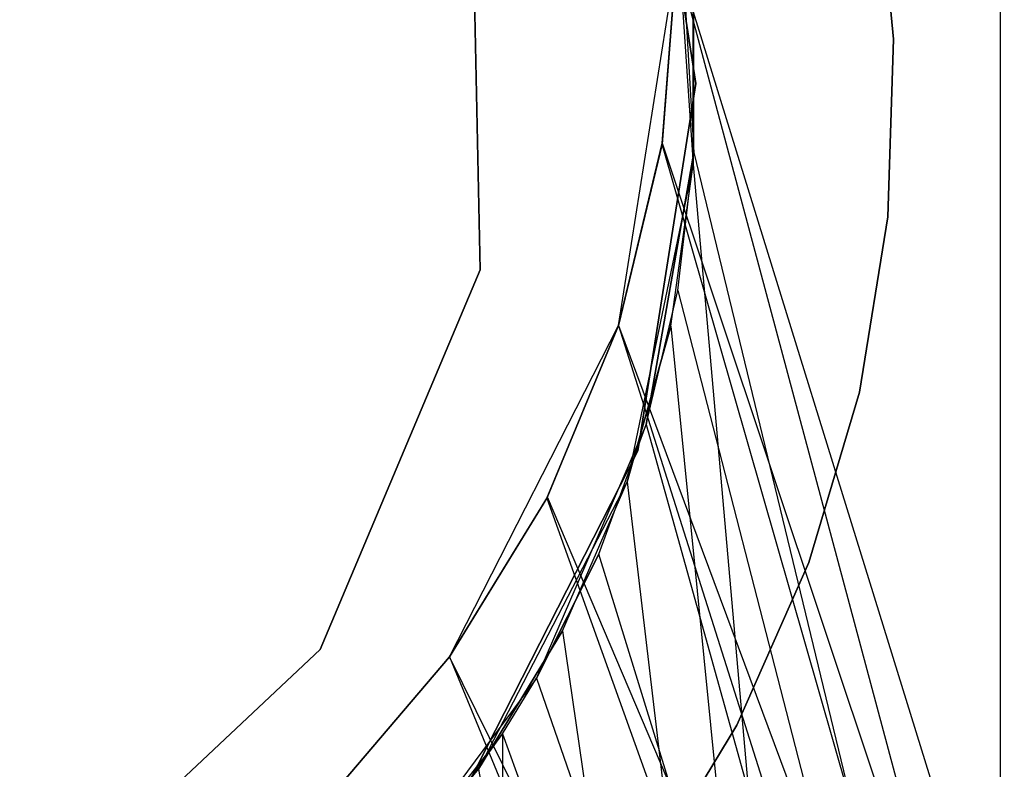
# Model space of a CAD drawing. Extents: x 0.1 to 12.1, y -6 to 6.
# Tile 59 of 181: x 6.194 to 6.443, y -0.173 to 0.016. Entities that reach past the tile are written whole.
import ezdxf

# ---------------------------------------------------------------- set-up
doc = ezdxf.new("R2010")
doc.units = 0
doc.header["$LTSCALE"] = 2.54
doc.layers.get('0').update_dxf_attribs({"linetype": 'CONTINUOUS'})

# ---------------------------------------------------------------- blocks, each defined once
blk = doc.blocks.new('DROPS_COLOR_C_STL')
at = {"color": 0}
for p, q in [((6.44165, 0.9, 26.53297), (6.44165, -0.9, 26.53297)), ((6.44165, 0.9, 26.53297), (6.44165, -0.9, 26.53297)), ((6.35022, 0.09271, 12.10455), (6.36491, 0, 12.10455)), ((6.36491, 0, 11.30455), (6.35022, 0.09271, 11.30455)), ((6.35022, 0.09271, 12.10455), (6.36491, 0, 12.10455)), ((6.36491, 0, 11.30455), (6.35022, 0.09271, 11.30455)), ((6.35863, 0.06104, 32.52113), (6.36421, -0.02047, 32.52113)), ((6.35863, 0.06104, 32.52113), (6.36421, -0.02047, 32.52113)), ((6.31045, -0.047, 14.86256), (6.30834, 0.05693, 14.86256)), ((6.30834, 0.05693, 166.66256), (6.31045, -0.047, 166.66256)), ((6.31045, -0.047, 14.86256), (6.30834, 0.05693, 14.86256)), ((6.30834, 0.05693, 166.66256), (6.31045, -0.047, 166.66256)), ((6.41042, 0.05586, 35.52113), (6.41473, 0.01122, 35.52113)), ((6.41473, 0.01122, 32.52113), (6.41042, 0.05586, 32.52113)), ((6.41473, 0.01122, 32.52113), (6.41042, 0.05586, 32.52113)), ((6.41042, 0.05586, 35.52113), (6.41473, 0.01122, 35.52113)), ((6.41042, 0.05586, 15.10455), (6.41473, 0.01122, 15.10455)), ((6.41473, 0.01122, 12.10455), (6.41042, 0.05586, 12.10455)), ((6.41473, 0.01122, 12.10455), (6.41042, 0.05586, 12.10455)), ((6.41042, 0.05586, 15.10455), (6.41473, 0.01122, 15.10455)), ((6.36035, 0.05209, 39.52568), (6.3644, -0.01744, 39.52568)), ((6.36035, 0.05209, 39.52568), (6.3644, -0.01744, 39.52568)), ((6.34537, -0.06102, 26.50141), (6.36005, 0.03169, 14.5157)), ((6.34537, -0.06102, 26.50141), (6.36005, 0.03169, 14.5157)), ((6.36005, 0.03169, 26.50069), (6.35634, -0.01532, 26.50087)), ((6.35634, -0.01532, 26.50087), (6.36005, 0.03169, 14.5157)), ((6.35634, -0.01532, 26.50087), (6.36005, 0.03169, 14.5157)), ((6.36005, 0.03169, 26.50069), (6.35634, -0.01532, 26.50087)), ((6.35638, -0.01508, 14.51552), (6.36005, 0.03169, 14.5157)), ((6.35638, -0.01508, 14.51552), (6.36005, 0.03169, 14.5157)), ((6.36005, 0.03169, 14.5157), (6.60093, -0.74735, 14.53262)), ((6.36005, 0.03169, 14.5157), (6.60093, -0.74735, 14.53262)), ((6.60097, -0.86832, 26.48376), (6.36005, 0.03169, 26.50069)), ((6.60097, -0.86832, 26.48376), (6.36005, 0.03169, 26.50069)), ((6.36421, -0.02047, 26.5286), (6.36421, 0.02043, 26.5286)), ((6.36421, 0.02043, 26.5286), (6.36421, -0.02047, 32.52113)), ((6.36421, 0.02043, 26.5286), (6.36421, -0.02047, 32.52113)), ((6.36421, -0.02047, 26.5286), (6.36421, 0.02043, 26.5286)), ((6.3644, -0.01744, 35.53691), (6.3644, 0.01744, 35.53691)), ((6.3644, -0.01744, 39.52568), (6.3644, 0.01744, 35.53691)), ((6.3644, -0.01744, 35.53691), (6.3644, 0.01744, 35.53691)), ((6.3644, -0.01744, 39.52568), (6.3644, 0.01744, 35.53691)), ((6.41473, 0.01122, 35.52113), (6.41329, -0.03361, 35.52113)), ((6.41329, -0.03361, 32.52113), (6.41473, 0.01122, 32.52113)), ((6.41329, -0.03361, 32.52113), (6.41473, 0.01122, 32.52113)), ((6.41473, 0.01122, 35.52113), (6.41329, -0.03361, 35.52113)), ((6.41473, 0.01122, 15.10455), (6.41329, -0.03361, 15.10455)), ((6.41329, -0.03361, 12.10455), (6.41473, 0.01122, 12.10455)), ((6.41329, -0.03361, 12.10455), (6.41473, 0.01122, 12.10455)), ((6.41473, 0.01122, 15.10455), (6.41329, -0.03361, 15.10455)), ((6.41473, 0.01122, 32.52113), (6.41473, 0.01122, 35.52113)), ((6.41473, 0.01122, 32.52113), (6.41473, 0.01122, 35.52113)), ((6.41473, 0.01122, 12.10455), (6.41473, 0.01122, 15.10455)), ((6.41473, 0.01122, 12.10455), (6.41473, 0.01122, 15.10455)), ((6.36491, 0, 12.10455), (6.35022, -0.09271, 12.10455)), ((6.35022, -0.09271, 11.30455), (6.36491, 0, 11.30455)), ((6.36491, 0, 12.10455), (6.35022, -0.09271, 12.10455)), ((6.35022, -0.09271, 11.30455), (6.36491, 0, 11.30455)), ((6.36491, 0, 12.10455), (6.36491, 0, 11.30455)), ((6.36491, 0, 12.10455), (6.36491, 0, 11.30455)), ((6.34537, -0.06102, 14.51498), (6.35638, -0.01508, 14.51552)), ((6.34537, -0.06102, 14.51498), (6.35638, -0.01508, 14.51552)), ((6.34537, -0.06102, 26.50141), (6.35638, -0.01508, 14.51552)), ((6.34537, -0.06102, 26.50141), (6.35638, -0.01508, 14.51552)), ((6.35634, -0.01532, 26.50087), (6.34537, -0.06102, 26.50141)), ((6.35634, -0.01532, 26.50087), (6.34537, -0.06102, 26.50141)), ((6.60097, -0.86832, 26.48376), (6.35634, -0.01532, 26.50087)), ((6.60097, -0.86832, 26.48376), (6.35634, -0.01532, 26.50087)), ((6.35638, -0.01508, 14.51552), (6.60093, -0.74735, 14.53262)), ((6.35638, -0.01508, 14.51552), (6.60093, -0.74735, 14.53262)), ((6.3644, -0.01744, 39.52568), (6.3523, -0.08604, 39.52568)), ((6.3523, -0.08604, 39.52568), (6.3644, -0.01744, 35.53691)), ((6.3523, -0.08604, 39.52568), (6.3644, -0.01744, 35.53691)), ((6.3644, -0.01744, 39.52568), (6.3523, -0.08604, 39.52568)), ((6.36032, -0.05223, 35.5366), (6.3644, -0.01744, 35.53691)), ((6.36032, -0.05223, 35.5366), (6.3644, -0.01744, 35.53691)), ((6.3644, -0.01744, 35.53691), (6.56624, -0.8516, 35.55722)), ((6.3644, -0.01744, 35.53691), (6.56624, -0.8516, 35.55722)), ((6.3644, -0.01744, 39.52568), (6.3644, -0.01744, 35.53691)), ((6.3644, -0.01744, 39.52568), (6.3644, -0.01744, 35.53691)), ((6.36421, -0.02047, 32.52113), (6.34758, -0.10046, 32.52113)), ((6.36421, -0.02047, 26.5286), (6.34758, -0.10046, 32.52113)), ((6.36421, -0.02047, 32.52113), (6.34758, -0.10046, 32.52113)), ((6.36421, -0.02047, 26.5286), (6.34758, -0.10046, 32.52113)), ((6.3586, -0.0612, 26.52832), (6.36421, -0.02047, 26.5286)), ((6.3586, -0.0612, 26.52832), (6.36421, -0.02047, 26.5286)), ((6.36421, -0.02047, 26.5286), (6.44165, -0.9, 26.53297)), ((6.36421, -0.02047, 26.5286), (6.44165, -0.9, 26.53297)), ((6.36421, -0.02047, 26.5286), (6.36421, -0.02047, 32.52113)), ((6.36421, -0.02047, 26.5286), (6.36421, -0.02047, 32.52113)), ((6.41329, -0.03361, 35.52113), (6.40613, -0.07788, 35.52113)), ((6.40613, -0.07788, 32.52113), (6.41329, -0.03361, 32.52113)), ((6.40613, -0.07788, 32.52113), (6.41329, -0.03361, 32.52113)), ((6.41329, -0.03361, 35.52113), (6.40613, -0.07788, 35.52113)), ((6.41329, -0.03361, 15.10455), (6.40613, -0.07788, 15.10455)), ((6.40613, -0.07788, 12.10455), (6.41329, -0.03361, 12.10455)), ((6.40613, -0.07788, 12.10455), (6.41329, -0.03361, 12.10455)), ((6.41329, -0.03361, 15.10455), (6.40613, -0.07788, 15.10455)), ((6.41329, -0.03361, 32.52113), (6.41329, -0.03361, 35.52113)), ((6.41329, -0.03361, 32.52113), (6.41329, -0.03361, 35.52113)), ((6.41329, -0.03361, 12.10455), (6.41329, -0.03361, 15.10455)), ((6.41329, -0.03361, 12.10455), (6.41329, -0.03361, 15.10455)), ((6.2701, -0.14281, 14.86256), (6.31045, -0.047, 14.86256)), ((6.31045, -0.047, 166.66256), (6.2701, -0.14281, 166.66256)), ((6.2701, -0.14281, 14.86256), (6.31045, -0.047, 14.86256)), ((6.31045, -0.047, 166.66256), (6.2701, -0.14281, 166.66256)), ((6.31045, -0.047, 14.86256), (6.31045, -0.047, 166.66256)), ((6.31045, -0.047, 14.86256), (6.31045, -0.047, 166.66256)), ((6.3523, -0.08604, 35.53602), (6.36032, -0.05223, 35.5366)), ((6.3523, -0.08604, 35.53602), (6.36032, -0.05223, 35.5366)), ((6.3523, -0.08604, 39.52568), (6.36032, -0.05223, 35.5366)), ((6.3523, -0.08604, 39.52568), (6.36032, -0.05223, 35.5366)), ((6.36032, -0.05223, 35.5366), (6.56624, -0.8516, 35.55722)), ((6.36032, -0.05223, 35.5366), (6.56624, -0.8516, 35.55722)), ((6.30275, -0.14465, 26.50328), (6.34537, -0.06102, 14.51498)), ((6.30275, -0.14465, 26.50328), (6.34537, -0.06102, 14.51498)), ((6.34537, -0.06102, 26.50141), (6.32729, -0.10463, 26.50224)), ((6.32729, -0.10463, 26.50224), (6.34537, -0.06102, 14.51498)), ((6.32729, -0.10463, 26.50224), (6.34537, -0.06102, 14.51498)), ((6.34537, -0.06102, 26.50141), (6.32729, -0.10463, 26.50224)), ((6.32743, -0.10435, 14.51416), (6.34537, -0.06102, 14.51498)), ((6.32743, -0.10435, 14.51416), (6.34537, -0.06102, 14.51498)), ((6.34537, -0.06102, 14.51498), (6.60093, -0.74735, 14.53262)), ((6.34537, -0.06102, 14.51498), (6.60093, -0.74735, 14.53262)), ((6.34537, -0.06102, 26.50141), (6.60097, -0.86832, 26.48376)), ((6.34537, -0.06102, 26.50141), (6.60097, -0.86832, 26.48376)), ((6.34537, -0.06102, 14.51498), (6.34537, -0.06102, 26.50141)), ((6.34537, -0.06102, 14.51498), (6.34537, -0.06102, 26.50141)), ((6.34758, -0.10046, 26.52779), (6.3586, -0.0612, 26.52832)), ((6.3586, -0.0612, 26.52832), (6.34758, -0.10046, 32.52113)), ((6.3586, -0.0612, 26.52832), (6.34758, -0.10046, 32.52113)), ((6.34758, -0.10046, 26.52779), (6.3586, -0.0612, 26.52832)), ((6.3586, -0.0612, 26.52832), (6.44165, -0.9, 26.53297)), ((6.3586, -0.0612, 26.52832), (6.44165, -0.9, 26.53297)), ((6.40613, -0.07788, 35.52113), (6.39337, -0.12088, 35.52113)), ((6.39337, -0.12088, 32.52113), (6.40613, -0.07788, 32.52113)), ((6.39337, -0.12088, 32.52113), (6.40613, -0.07788, 32.52113)), ((6.40613, -0.07788, 35.52113), (6.39337, -0.12088, 35.52113)), ((6.40613, -0.07788, 15.10455), (6.39337, -0.12088, 15.10455)), ((6.39337, -0.12088, 12.10455), (6.40613, -0.07788, 12.10455)), ((6.39337, -0.12088, 12.10455), (6.40613, -0.07788, 12.10455)), ((6.40613, -0.07788, 15.10455), (6.39337, -0.12088, 15.10455)), ((6.40613, -0.07788, 32.52113), (6.40613, -0.07788, 35.52113)), ((6.40613, -0.07788, 32.52113), (6.40613, -0.07788, 35.52113)), ((6.40613, -0.07788, 12.10455), (6.40613, -0.07788, 15.10455)), ((6.40613, -0.07788, 12.10455), (6.40613, -0.07788, 15.10455)), ((6.3523, -0.08604, 39.52568), (6.32471, -0.15, 39.52568)), ((6.3523, -0.08604, 35.53602), (6.32471, -0.15, 39.52568)), ((6.3523, -0.08604, 39.52568), (6.32471, -0.15, 39.52568)), ((6.3523, -0.08604, 35.53602), (6.32471, -0.15, 39.52568)), ((6.34042, -0.11872, 35.53518), (6.3523, -0.08604, 35.53602)), ((6.34042, -0.11872, 35.53518), (6.3523, -0.08604, 35.53602)), ((6.3523, -0.08604, 35.53602), (6.56624, -0.8516, 35.55722)), ((6.3523, -0.08604, 35.53602), (6.56624, -0.8516, 35.55722)), ((6.3523, -0.08604, 35.53602), (6.3523, -0.08604, 39.52568)), ((6.3523, -0.08604, 35.53602), (6.3523, -0.08604, 39.52568)), ((6.35022, -0.09271, 12.10455), (6.30761, -0.17634, 12.10455)), ((6.30761, -0.17634, 11.30455), (6.35022, -0.09271, 11.30455)), ((6.35022, -0.09271, 12.10455), (6.30761, -0.17634, 12.10455)), ((6.30761, -0.17634, 11.30455), (6.35022, -0.09271, 11.30455)), ((6.35022, -0.09271, 12.10455), (6.35022, -0.09271, 11.30455)), ((6.35022, -0.09271, 12.10455), (6.35022, -0.09271, 11.30455)), ((6.34758, -0.10046, 32.52113), (6.31, -0.173, 32.52113)), ((6.34758, -0.10046, 32.52113), (6.31, -0.173, 32.52113)), ((6.34758, -0.10046, 26.52779), (6.31, -0.173, 32.52113)), ((6.34758, -0.10046, 26.52779), (6.31, -0.173, 32.52113)), ((6.33123, -0.1381, 26.52704), (6.34758, -0.10046, 26.52779)), ((6.33123, -0.1381, 26.52704), (6.34758, -0.10046, 26.52779)), ((6.34758, -0.10046, 26.52779), (6.44165, -0.9, 26.53297)), ((6.34758, -0.10046, 26.52779), (6.44165, -0.9, 26.53297)), ((6.34758, -0.10046, 32.52113), (6.34758, -0.10046, 26.52779)), ((6.34758, -0.10046, 32.52113), (6.34758, -0.10046, 26.52779)), ((6.30275, -0.14465, 14.51311), (6.32743, -0.10435, 14.51416)), ((6.30275, -0.14465, 14.51311), (6.32743, -0.10435, 14.51416)), ((6.30275, -0.14465, 26.50328), (6.32743, -0.10435, 14.51416)), ((6.30275, -0.14465, 26.50328), (6.32743, -0.10435, 14.51416)), ((6.32729, -0.10463, 26.50224), (6.30275, -0.14465, 26.50328)), ((6.32729, -0.10463, 26.50224), (6.30275, -0.14465, 26.50328)), ((6.32729, -0.10463, 26.50224), (6.60097, -0.86832, 26.48376)), ((6.32729, -0.10463, 26.50224), (6.60097, -0.86832, 26.48376)), ((6.60093, -0.74735, 14.53262), (6.32743, -0.10435, 14.51416)), ((6.60093, -0.74735, 14.53262), (6.32743, -0.10435, 14.51416)), ((6.32471, -0.15, 35.53413), (6.34042, -0.11872, 35.53518)), ((6.34042, -0.11872, 35.53518), (6.32471, -0.15, 39.52568)), ((6.34042, -0.11872, 35.53518), (6.32471, -0.15, 39.52568)), ((6.32471, -0.15, 35.53413), (6.34042, -0.11872, 35.53518)), ((6.56624, -0.8516, 35.55722), (6.34042, -0.11872, 35.53518)), ((6.56624, -0.8516, 35.55722), (6.34042, -0.11872, 35.53518)), ((6.39337, -0.12088, 35.52113), (6.37522, -0.16189, 35.52113)), ((6.37522, -0.16189, 32.52113), (6.39337, -0.12088, 32.52113)), ((6.37522, -0.16189, 32.52113), (6.39337, -0.12088, 32.52113)), ((6.39337, -0.12088, 35.52113), (6.37522, -0.16189, 35.52113)), ((6.39337, -0.12088, 15.10455), (6.37522, -0.16189, 15.10455)), ((6.37522, -0.16189, 12.10455), (6.39337, -0.12088, 12.10455)), ((6.37522, -0.16189, 12.10455), (6.39337, -0.12088, 12.10455)), ((6.39337, -0.12088, 15.10455), (6.37522, -0.16189, 15.10455)), ((6.39337, -0.12088, 32.52113), (6.39337, -0.12088, 35.52113)), ((6.39337, -0.12088, 32.52113), (6.39337, -0.12088, 35.52113)), ((6.39337, -0.12088, 12.10455), (6.39337, -0.12088, 15.10455)), ((6.39337, -0.12088, 12.10455), (6.39337, -0.12088, 15.10455)), ((6.31, -0.173, 26.52614), (6.33123, -0.1381, 26.52704)), ((6.33123, -0.1381, 26.52704), (6.31, -0.173, 32.52113)), ((6.33123, -0.1381, 26.52704), (6.31, -0.173, 32.52113)), ((6.31, -0.173, 26.52614), (6.33123, -0.1381, 26.52704)), ((6.33123, -0.1381, 26.52704), (6.44165, -0.9, 26.53297)), ((6.33123, -0.1381, 26.52704), (6.44165, -0.9, 26.53297)), ((6.19428, -0.21392, 14.86256), (6.2701, -0.14281, 14.86256)), ((6.2701, -0.14281, 166.66256), (6.19428, -0.21392, 166.66256)), ((6.19428, -0.21392, 14.86256), (6.2701, -0.14281, 14.86256)), ((6.2701, -0.14281, 166.66256), (6.19428, -0.21392, 166.66256)), ((6.2701, -0.14281, 14.86256), (6.2701, -0.14281, 166.66256)), ((6.2701, -0.14281, 14.86256), (6.2701, -0.14281, 166.66256)), ((6.30275, -0.14465, 26.50328), (6.27206, -0.18056, 26.50445)), ((6.30275, -0.14465, 26.50328), (6.27206, -0.18056, 26.50445)), ((6.27229, -0.18033, 14.51195), (6.30275, -0.14465, 14.51311)), ((6.27229, -0.18033, 14.51195), (6.30275, -0.14465, 14.51311)), ((6.60093, -0.74735, 14.53262), (6.30275, -0.14465, 14.51311)), ((6.60093, -0.74735, 14.53262), (6.30275, -0.14465, 14.51311)), ((6.30275, -0.14465, 26.50328), (6.60097, -0.86832, 26.48376)), ((6.30275, -0.14465, 26.50328), (6.60097, -0.86832, 26.48376)), ((6.30275, -0.14465, 14.51311), (6.30275, -0.14465, 26.50328)), ((6.30275, -0.14465, 14.51311), (6.30275, -0.14465, 26.50328)), ((6.32471, -0.15, 39.52568), (6.28312, -0.20587, 39.52568)), ((6.32471, -0.15, 35.53413), (6.28312, -0.20587, 39.52568)), ((6.32471, -0.15, 39.52568), (6.28312, -0.20587, 39.52568)), ((6.32471, -0.15, 35.53413), (6.28312, -0.20587, 39.52568)), ((6.31607, -0.16407, 35.53357), (6.32471, -0.15, 35.53413)), ((6.31607, -0.16407, 35.53357), (6.32471, -0.15, 35.53413)), ((6.32471, -0.15, 35.53413), (6.56624, -0.8516, 35.55722)), ((6.32471, -0.15, 35.53413), (6.56624, -0.8516, 35.55722)), ((6.32471, -0.15, 35.53413), (6.32471, -0.15, 39.52568)), ((6.32471, -0.15, 35.53413), (6.32471, -0.15, 39.52568)), ((6.37522, -0.16189, 35.52113), (6.35197, -0.20024, 35.52113)), ((6.35197, -0.20024, 32.52113), (6.37522, -0.16189, 32.52113)), ((6.35197, -0.20024, 32.52113), (6.37522, -0.16189, 32.52113)), ((6.37522, -0.16189, 35.52113), (6.35197, -0.20024, 35.52113)), ((6.37522, -0.16189, 15.10455), (6.35197, -0.20024, 15.10455)), ((6.35197, -0.20024, 12.10455), (6.37522, -0.16189, 12.10455)), ((6.35197, -0.20024, 12.10455), (6.37522, -0.16189, 12.10455)), ((6.37522, -0.16189, 15.10455), (6.35197, -0.20024, 15.10455)), ((6.37522, -0.16189, 32.52113), (6.37522, -0.16189, 35.52113)), ((6.37522, -0.16189, 32.52113), (6.37522, -0.16189, 35.52113)), ((6.37522, -0.16189, 12.10455), (6.37522, -0.16189, 15.10455)), ((6.37522, -0.16189, 12.10455), (6.37522, -0.16189, 15.10455)), ((6.31607, -0.16407, 35.53357), (6.28312, -0.20587, 39.52568)), ((6.31607, -0.16407, 35.53357), (6.28312, -0.20587, 39.52568)), ((6.30056, -0.18566, 35.53263), (6.31607, -0.16407, 35.53357)), ((6.30056, -0.18566, 35.53263), (6.31607, -0.16407, 35.53357)), ((6.31607, -0.16407, 35.53357), (6.31607, -0.9, 35.53357)), ((6.31607, -0.16407, 35.53357), (6.31607, -0.9, 35.53357)), ((6.31607, -0.16407, 35.53357), (6.56624, -0.8516, 35.55722)), ((6.31607, -0.16407, 35.53357), (6.56624, -0.8516, 35.55722)), ((6.31, -0.173, 32.52113), (6.25423, -0.23271, 32.52113)), ((6.31, -0.173, 26.52614), (6.25423, -0.23271, 32.52113)), ((6.31, -0.173, 32.52113), (6.25423, -0.23271, 32.52113)), ((6.31, -0.173, 26.52614), (6.25423, -0.23271, 32.52113)), ((6.28424, -0.20468, 26.52514), (6.31, -0.173, 26.52614)), ((6.28424, -0.20468, 26.52514), (6.31, -0.173, 26.52614)), ((6.31, -0.173, 26.52614), (6.44165, -0.9, 26.53297)), ((6.31, -0.173, 26.52614), (6.44165, -0.9, 26.53297)), ((6.31, -0.173, 26.52614), (6.31, -0.173, 32.52113)), ((6.31, -0.173, 26.52614), (6.31, -0.173, 32.52113))]:
    blk.add_line(p, q, dxfattribs=at)

msp = doc.modelspace()

# ---------------------------------------------------------------- block references
at = {"color": 0}
msp.add_blockref('DROPS_COLOR_C_STL', (0, 0), dxfattribs=at)

doc.saveas('drawing.dxf')
